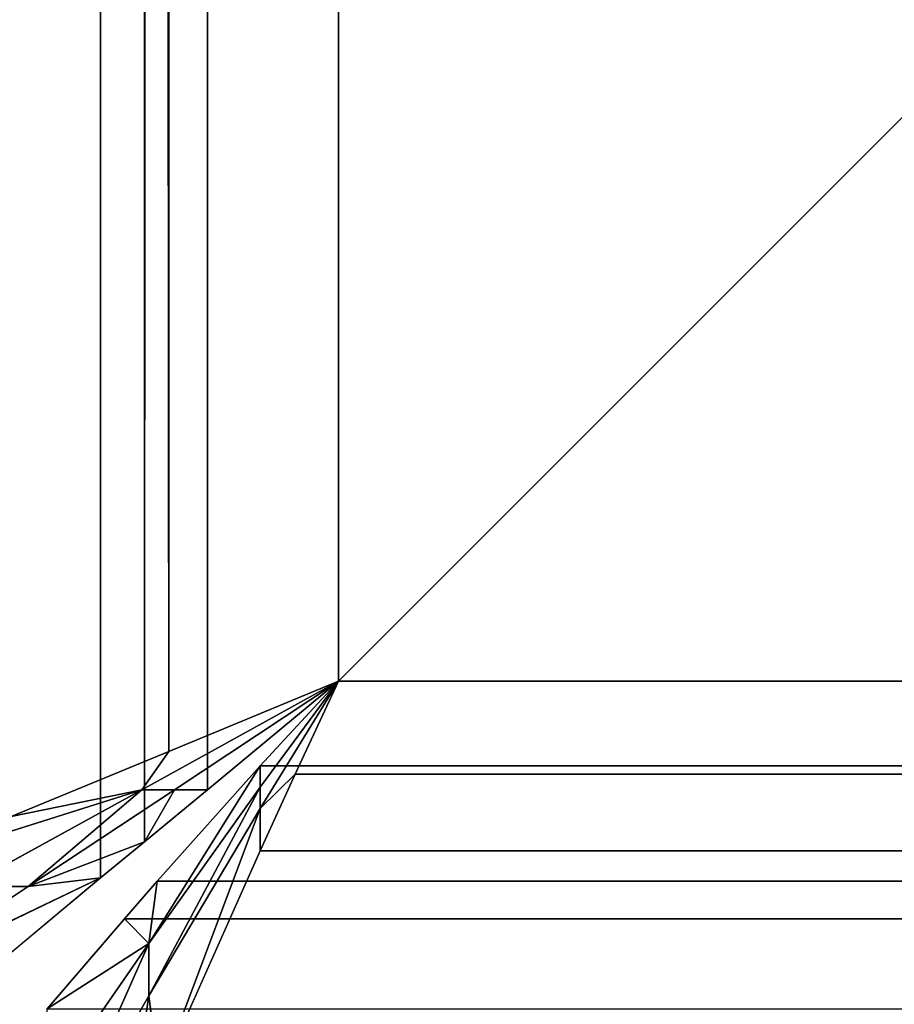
# Model space of a CAD drawing. Extents: x 2 to 332, y 2 to 332.
# Tile 39 of 256: x 18.297 to 19.265, y 18.292 to 19.382. Entities that reach past the tile are written whole.
import ezdxf

# ---------------------------------------------------------------- set-up
doc = ezdxf.new("R2010")
doc.units = 0
doc.header["$LTSCALE"] = 2.54
doc.layers.get('0').update_dxf_attribs({"color": 13, "linetype": 'CONTINUOUS'})

# ---------------------------------------------------------------- blocks, each defined once
blk = doc.blocks.new('P__KA_WN_KOWA_CAVELLA_30X3')
at = {"color": 0}
for p, q in [((18.3868, 314.887, 1.0497), (18.3865, 18.4321, 1.0497)), ((18.3868, 314.887, 1.0497), (18.3865, 18.4321, 1.0497)), ((18.3868, 314.887, 1.0497), (18.4351, 18.4722, 1.0377)), ((18.3868, 314.887, 1.0497), (18.4351, 18.4722, 1.0377)), ((18.2114, 314.8487, 0.0632), (18.462, 18.572, 0.0231)), ((18.2114, 314.8487, 0.0632), (18.462, 18.572, 0.0231)), ((18.4284, 314.8506, 1.0393), (18.4351, 18.4722, 1.0377)), ((18.4284, 314.8506, 1.0393), (18.4351, 18.4722, 1.0377)), ((18.5561, 314.7368, 1.0188), (18.4351, 18.4722, 1.0377)), ((18.5561, 314.7368, 1.0188), (18.4351, 18.4722, 1.0377)), ((18.4622, 314.7368, 0.0232), (18.462, 18.572, 0.0231)), ((18.4622, 314.7368, 0.0232), (18.462, 18.572, 0.0231)), ((18.5048, 18.5297, 1.0249), (18.5561, 314.7368, 1.0188)), ((18.5048, 18.5297, 1.0249), (18.5561, 314.7368, 1.0188)), ((18.5561, 314.7368, 1.0188), (18.65, 18.65, 1.0143)), ((18.5561, 314.7368, 1.0188), (18.65, 18.65, 1.0143)), ((18.462, 18.572, 0.0231), (18.5469, 314.698, 0.017)), ((18.462, 18.572, 0.0231), (18.5469, 314.698, 0.017)), ((18.65, 18.65, 0.0143), (18.5469, 314.698, 0.017)), ((18.65, 18.65, 0.0143), (18.5469, 314.698, 0.017)), ((18.65, 18.65, 1.0143), (18.65, 314.65, 1.0143)), ((18.65, 314.65, 0.0143), (18.65, 18.65, 0.0143)), ((18.65, 18.65, 1.0143), (18.65, 314.65, 1.0143)), ((18.65, 18.65, 1.0143), (314.65, 314.65, 1.0143)), ((18.65, 18.65, 1.0143), (314.65, 314.65, 1.0143)), ((18.65, 18.65, 0.0143), (314.65, 314.65, 0.0143)), ((18.65, 18.65, 0.0143), (314.65, 314.65, 0.0143)), ((18.65, 314.65, 0.0143), (18.65, 18.65, 0.0143)), ((18.4322, 18.5297, 0.5302), (18.65, 18.65, 0.5143)), ((18.4322, 18.5297, 0.5302), (18.65, 18.65, 0.5143)), ((18.65, 18.65, 0.0143), (18.462, 18.572, 0.0231)), ((18.65, 18.65, 0.5143), (18.462, 18.572, 0.0231)), ((18.65, 18.65, 0.0143), (18.462, 18.572, 0.0231)), ((18.65, 18.65, 0.5143), (18.462, 18.572, 0.0231)), ((18.65, 18.65, 0.5143), (18.4685, 18.5297, 0.7775)), ((18.65, 18.65, 0.5143), (18.4685, 18.5297, 0.7775)), ((18.65, 18.65, 0.7643), (18.4685, 18.5297, 0.7775)), ((18.65, 18.65, 0.7643), (18.4685, 18.5297, 0.7775)), ((18.5048, 18.5297, 1.0249), (18.65, 18.65, 1.0143)), ((18.65, 18.65, 0.7643), (18.5048, 18.5297, 1.0249)), ((18.65, 18.65, 0.7643), (18.5048, 18.5297, 1.0249)), ((18.5048, 18.5297, 1.0249), (18.65, 18.65, 1.0143)), ((18.65, 18.65, 1.0143), (18.5632, 18.5561, 1.0188)), ((18.5632, 18.5561, 1.0188), (314.65, 18.65, 1.0143)), ((18.5632, 18.5561, 1.0188), (314.65, 18.65, 1.0143)), ((18.65, 18.65, 1.0143), (18.5632, 18.5561, 1.0188)), ((18.65, 18.65, 0.7643), (18.5632, 18.5561, 1.0188)), ((18.65, 18.65, 0.7643), (18.5632, 18.5561, 1.0188)), ((18.65, 18.65, 0.7643), (18.5632, 18.5326, 0.7699)), ((18.65, 18.65, 0.7643), (18.5632, 18.5326, 0.7699)), ((18.65, 18.65, 0.7643), (18.5632, 18.5091, 0.521)), ((18.65, 18.65, 0.7643), (18.5632, 18.5091, 0.521)), ((18.65, 18.65, 0.5143), (18.5632, 18.5091, 0.521)), ((18.65, 18.65, 0.5143), (18.5632, 18.5091, 0.521)), ((314.65, 18.65, 0.0143), (18.602, 18.5469, 0.017)), ((18.602, 18.5469, 0.017), (18.65, 18.65, 0.0143)), ((314.65, 18.65, 0.0143), (18.602, 18.5469, 0.017)), ((18.65, 18.65, 0.5143), (18.602, 18.5469, 0.017)), ((18.65, 18.65, 0.5143), (18.602, 18.5469, 0.017)), ((18.602, 18.5469, 0.017), (18.65, 18.65, 0.0143)), ((314.65, 18.65, 1.0143), (18.65, 18.65, 1.0143)), ((18.65, 18.65, 0.0143), (314.65, 18.65, 0.0143)), ((18.65, 18.65, 1.0143), (18.65, 18.65, 0.7643)), ((18.65, 18.65, 0.7643), (18.65, 18.65, 0.5143)), ((18.65, 18.65, 0.5143), (18.65, 18.65, 0.0143)), ((18.65, 18.65, 0.7643), (18.65, 18.65, 0.5143)), ((18.65, 18.65, 0.5143), (18.65, 18.65, 0.0143)), ((18.65, 18.65, 1.0143), (18.65, 18.65, 0.7643)), ((314.65, 18.65, 1.0143), (18.65, 18.65, 1.0143)), ((18.65, 18.65, 0.0143), (314.65, 18.65, 0.0143)), ((18.462, 18.572, 0.0231), (18.2876, 18.5, 0.0474)), ((18.462, 18.572, 0.0231), (18.2876, 18.5, 0.0474)), ((18.4322, 18.5297, 0.5302), (18.462, 18.572, 0.0231)), ((18.4322, 18.5297, 0.5302), (18.462, 18.572, 0.0231)), ((18.5632, 18.5561, 1.0188), (18.44, 18.3597, 0.7986)), ((18.5632, 18.5561, 1.0188), (18.44, 18.3597, 0.7986)), ((18.5632, 18.5561, 1.0188), (18.4493, 18.4284, 1.0393)), ((18.5632, 18.5561, 1.0188), (18.4493, 18.4284, 1.0393)), ((18.5632, 18.5561, 1.0188), (314.8278, 18.4351, 1.0377)), ((314.7703, 18.5049, 1.0249), (18.5632, 18.5561, 1.0188)), ((314.7703, 18.5049, 1.0249), (18.5632, 18.5561, 1.0188)), ((18.5632, 18.5561, 1.0188), (314.8278, 18.4351, 1.0377)), ((18.5632, 18.5326, 0.7699), (18.5632, 18.5561, 1.0188)), ((18.5632, 18.5326, 0.7699), (18.5632, 18.5561, 1.0188)), ((18.5632, 18.4622, 0.0232), (18.602, 18.5469, 0.017)), ((18.5632, 18.4622, 0.0232), (18.602, 18.5469, 0.017)), ((18.5632, 18.5091, 0.521), (18.602, 18.5469, 0.017)), ((18.5632, 18.5091, 0.521), (18.602, 18.5469, 0.017)), ((314.728, 18.462, 0.0231), (18.602, 18.5469, 0.017)), ((314.728, 18.462, 0.0231), (18.602, 18.5469, 0.017)), ((18.1225, 18.4319, 0.0851), (18.4322, 18.5297, 0.5302)), ((18.1225, 18.4319, 0.0851), (18.4322, 18.5297, 0.5302)), ((18.4322, 18.5297, 0.5302), (18.2375, 18.4226, 0.5721)), ((18.4322, 18.5297, 0.5302), (18.2375, 18.4226, 0.5721)), ((18.4322, 18.5297, 0.5302), (18.2876, 18.5, 0.0474)), ((18.4322, 18.5297, 0.5302), (18.2876, 18.5, 0.0474)), ((18.4322, 18.5297, 0.5302), (18.3063, 18.4226, 0.8125)), ((18.4322, 18.5297, 0.5302), (18.3063, 18.4226, 0.8125)), ((18.4685, 18.5297, 0.7775), (18.3063, 18.4226, 0.8125)), ((18.4685, 18.5297, 0.7775), (18.3063, 18.4226, 0.8125)), ((18.4322, 18.5297, 0.5302), (18.4685, 18.5297, 0.7775)), ((18.4322, 18.5297, 0.5302), (18.4685, 18.5297, 0.7775)), ((18.4351, 18.4722, 1.0377), (18.5048, 18.5297, 1.0249)), ((18.4685, 18.5297, 0.7775), (18.4351, 18.4722, 1.0377)), ((18.4685, 18.5297, 0.7775), (18.4351, 18.4722, 1.0377)), ((18.4351, 18.4722, 1.0377), (18.5048, 18.5297, 1.0249)), ((18.5632, 18.5326, 0.7699), (18.44, 18.3597, 0.7986)), ((18.5632, 18.5326, 0.7699), (18.44, 18.3597, 0.7986)), ((18.5632, 18.5326, 0.7699), (18.44, 18.3016, 0.5555)), ((18.5632, 18.5326, 0.7699), (18.44, 18.3016, 0.5555)), ((18.4685, 18.5297, 0.7775), (18.5048, 18.5297, 1.0249)), ((18.4685, 18.5297, 0.7775), (18.5048, 18.5297, 1.0249)), ((18.5632, 18.5091, 0.521), (18.5632, 18.5326, 0.7699)), ((18.5632, 18.5091, 0.521), (18.5632, 18.5326, 0.7699)), ((18.5632, 18.5091, 0.521), (18.44, 18.3016, 0.5555)), ((18.5632, 18.5091, 0.521), (18.44, 18.3016, 0.5555)), ((18.5632, 18.5091, 0.521), (18.4513, 18.2114, 0.0632)), ((18.5632, 18.5091, 0.521), (18.4513, 18.2114, 0.0632)), ((18.5632, 18.4622, 0.0232), (18.5632, 18.5091, 0.521)), ((18.5632, 18.4622, 0.0232), (18.5632, 18.5091, 0.521)), ((18.3063, 18.4226, 0.8125), (18.4351, 18.4722, 1.0377)), ((18.3063, 18.4226, 0.8125), (18.4351, 18.4722, 1.0377)), ((18.3865, 18.4321, 1.0497), (18.4351, 18.4722, 1.0377)), ((18.3865, 18.4321, 1.0497), (18.4351, 18.4722, 1.0377)), ((18.4513, 18.2114, 0.0632), (18.5632, 18.4622, 0.0232)), ((18.4513, 18.2114, 0.0632), (18.5632, 18.4622, 0.0232)), ((18.5632, 18.4622, 0.0232), (314.728, 18.462, 0.0231)), ((18.5632, 18.4622, 0.0232), (314.728, 18.462, 0.0231)), ((18.1522, 18.32, 0.8678), (18.3865, 18.4321, 1.0497)), ((18.1522, 18.32, 0.8678), (18.3865, 18.4321, 1.0497)), ((18.2516, 18.3199, 1.0972), (18.3865, 18.4321, 1.0497)), ((18.2516, 18.3199, 1.0972), (18.3865, 18.4321, 1.0497)), ((18.3063, 18.4226, 0.8125), (18.3865, 18.4321, 1.0497)), ((18.3063, 18.4226, 0.8125), (18.3865, 18.4321, 1.0497)), ((18.413, 18.3868, 1.0497), (314.8278, 18.4351, 1.0377)), ((18.413, 18.3868, 1.0497), (314.8278, 18.4351, 1.0377)), ((18.4493, 18.4284, 1.0393), (18.413, 18.3868, 1.0497)), ((18.4493, 18.4284, 1.0393), (18.413, 18.3868, 1.0497)), ((18.4493, 18.4284, 1.0393), (18.44, 18.3597, 0.7986)), ((18.4493, 18.4284, 1.0393), (18.44, 18.3597, 0.7986)), ((18.4493, 18.4284, 1.0393), (314.8278, 18.4351, 1.0377)), ((18.4493, 18.4284, 1.0393), (314.8278, 18.4351, 1.0377)), ((18.3063, 18.4226, 0.8125), (18.1522, 18.32, 0.8678)), ((18.3063, 18.4226, 0.8125), (18.1522, 18.32, 0.8678)), ((18.2375, 18.4226, 0.5721), (18.3063, 18.4226, 0.8125)), ((18.2375, 18.4226, 0.5721), (18.3063, 18.4226, 0.8125)), ((18.413, 18.3868, 1.0497), (18.3275, 18.2874, 1.0824)), ((18.413, 18.3868, 1.0497), (18.3275, 18.2874, 1.0824)), ((18.413, 18.3868, 1.0497), (314.8679, 18.3865, 1.0497)), ((18.413, 18.3868, 1.0497), (314.8679, 18.3865, 1.0497)), ((18.413, 18.3868, 1.0497), (314.9801, 18.2516, 1.0972)), ((18.413, 18.3868, 1.0497), (314.9801, 18.2516, 1.0972)), ((18.44, 18.3597, 0.7986), (18.413, 18.3868, 1.0497)), ((18.44, 18.3597, 0.7986), (18.413, 18.3868, 1.0497)), ((18.3275, 18.1061, 0.6165), (18.44, 18.3597, 0.7986)), ((18.3275, 18.1967, 0.8494), (18.44, 18.3597, 0.7986)), ((18.3275, 18.1061, 0.6165), (18.44, 18.3597, 0.7986)), ((18.3275, 18.1967, 0.8494), (18.44, 18.3597, 0.7986)), ((18.3275, 18.2874, 1.0824), (18.44, 18.3597, 0.7986)), ((18.3275, 18.2874, 1.0824), (18.44, 18.3597, 0.7986)), ((18.44, 18.3597, 0.7986), (18.44, 18.3016, 0.5555)), ((18.44, 18.3597, 0.7986), (18.44, 18.3016, 0.5555)), ((18.44, 18.3016, 0.5555), (18.3275, 18.1061, 0.6165)), ((18.44, 18.3016, 0.5555), (18.3275, 18.1061, 0.6165)), ((18.4126, 18.1227, 0.0852), (18.44, 18.3016, 0.5555)), ((18.4126, 18.1227, 0.0852), (18.44, 18.3016, 0.5555)), ((18.44, 18.3016, 0.5555), (18.4513, 18.2114, 0.0632)), ((18.44, 18.3016, 0.5555), (18.4513, 18.2114, 0.0632))]:
    blk.add_line(p, q, dxfattribs=at)
mesh = blk.add_polyface(dxfattribs=at)
corners = [(18.3868, 314.887, 1.0497), (18.2874, 314.9725, 1.0824), (18.2516, 18.3199, 1.0972)]
mesh.append_faces([[corners[k] for k in face] for face in [(0, 1, 2)]], dxfattribs={"color": 0})
mesh = blk.add_polyface(dxfattribs=at)
corners = [(18.3868, 314.887, 1.0497), (18.2516, 18.3199, 1.0972), (18.3865, 18.4321, 1.0497)]
mesh.append_faces([[corners[k] for k in face] for face in [(0, 1, 2)]], dxfattribs={"color": 0})
mesh = blk.add_polyface(dxfattribs=at)
corners = [(18.4351, 18.4722, 1.0377), (18.3868, 314.887, 1.0497), (18.3865, 18.4321, 1.0497)]
mesh.append_faces([[corners[k] for k in face] for face in [(0, 1, 2)]], dxfattribs={"color": 0})
mesh = blk.add_polyface(dxfattribs=at)
corners = [(18.4351, 18.4722, 1.0377), (18.4284, 314.8506, 1.0393), (18.3868, 314.887, 1.0497)]
mesh.append_faces([[corners[k] for k in face] for face in [(0, 1, 2)]], dxfattribs={"color": 0})
mesh = blk.add_polyface(dxfattribs=at)
corners = [(18.462, 18.572, 0.0231), (18.2876, 18.5, 0.0474), (18.2114, 314.8487, 0.0632)]
mesh.append_faces([[corners[k] for k in face] for face in [(0, 1, 2)]], dxfattribs={"color": 0})
mesh = blk.add_polyface(dxfattribs=at)
corners = [(18.4622, 314.7368, 0.0232), (18.462, 18.572, 0.0231), (18.2114, 314.8487, 0.0632)]
mesh.append_faces([[corners[k] for k in face] for face in [(0, 1, 2)]], dxfattribs={"color": 0})
mesh = blk.add_polyface(dxfattribs=at)
corners = [(18.5561, 314.7368, 1.0188), (18.4284, 314.8506, 1.0393), (18.4351, 18.4722, 1.0377)]
mesh.append_faces([[corners[k] for k in face] for face in [(0, 1, 2)]], dxfattribs={"color": 0})
mesh = blk.add_polyface(dxfattribs=at)
corners = [(18.5561, 314.7368, 1.0188), (18.4351, 18.4722, 1.0377), (18.5048, 18.5297, 1.0249)]
mesh.append_faces([[corners[k] for k in face] for face in [(0, 1, 2)]], dxfattribs={"color": 0})
mesh = blk.add_polyface(dxfattribs=at)
corners = [(18.5469, 314.698, 0.017), (18.462, 18.572, 0.0231), (18.4622, 314.7368, 0.0232)]
mesh.append_faces([[corners[k] for k in face] for face in [(0, 1, 2)]], dxfattribs={"color": 0})
mesh = blk.add_polyface(dxfattribs=at)
corners = [(18.65, 18.65, 1.0143), (18.5561, 314.7368, 1.0188), (18.5048, 18.5297, 1.0249)]
mesh.append_faces([[corners[k] for k in face] for face in [(0, 1, 2)]], dxfattribs={"color": 0})
mesh = blk.add_polyface(dxfattribs=at)
corners = [(18.65, 314.65, 1.0143), (18.5561, 314.7368, 1.0188), (18.65, 18.65, 1.0143)]
mesh.append_faces([[corners[k] for k in face] for face in [(0, 1, 2)]], dxfattribs={"color": 0})
mesh = blk.add_polyface(dxfattribs=at)
corners = [(18.65, 18.65, 0.0143), (18.462, 18.572, 0.0231), (18.5469, 314.698, 0.017)]
mesh.append_faces([[corners[k] for k in face] for face in [(0, 1, 2)]], dxfattribs={"color": 0})
mesh = blk.add_polyface(dxfattribs=at)
corners = [(18.65, 18.65, 0.0143), (18.5469, 314.698, 0.017), (18.65, 314.65, 0.0143)]
mesh.append_faces([[corners[k] for k in face] for face in [(0, 1, 2)]], dxfattribs={"color": 0})
mesh = blk.add_polyface(dxfattribs=at)
corners = [(314.65, 314.65, 1.0143), (18.65, 314.65, 1.0143), (18.65, 18.65, 1.0143)]
mesh.append_faces([[corners[k] for k in face] for face in [(0, 1, 2)]], dxfattribs={"color": 0})
mesh = blk.add_polyface(dxfattribs=at)
corners = [(314.65, 314.65, 1.0143), (18.65, 18.65, 1.0143), (314.65, 18.65, 1.0143)]
mesh.append_faces([[corners[k] for k in face] for face in [(0, 1, 2)]], dxfattribs={"color": 0})
mesh = blk.add_polyface(dxfattribs=at)
corners = [(314.65, 18.65, 0.0143), (18.65, 18.65, 0.0143), (314.65, 314.65, 0.0143)]
mesh.append_faces([[corners[k] for k in face] for face in [(0, 1, 2)]], dxfattribs={"color": 0})
mesh = blk.add_polyface(dxfattribs=at)
corners = [(314.65, 314.65, 0.0143), (18.65, 18.65, 0.0143), (18.65, 314.65, 0.0143)]
mesh.append_faces([[corners[k] for k in face] for face in [(0, 1, 2)]], dxfattribs={"color": 0})
mesh = blk.add_polyface(dxfattribs=at)
corners = [(18.4685, 18.5297, 0.7775), (18.4322, 18.5297, 0.5302), (18.65, 18.65, 0.5143)]
mesh.append_faces([[corners[k] for k in face] for face in [(0, 1, 2)]], dxfattribs={"color": 0})
mesh = blk.add_polyface(dxfattribs=at)
corners = [(18.4322, 18.5297, 0.5302), (18.462, 18.572, 0.0231), (18.65, 18.65, 0.5143)]
mesh.append_faces([[corners[k] for k in face] for face in [(0, 1, 2)]], dxfattribs={"color": 0})
mesh = blk.add_polyface(dxfattribs=at)
corners = [(18.65, 18.65, 0.5143), (18.462, 18.572, 0.0231), (18.65, 18.65, 0.0143)]
mesh.append_faces([[corners[k] for k in face] for face in [(0, 1, 2)]], dxfattribs={"color": 0})
mesh = blk.add_polyface(dxfattribs=at)
corners = [(18.4685, 18.5297, 0.7775), (18.65, 18.65, 0.5143), (18.65, 18.65, 0.7643)]
mesh.append_faces([[corners[k] for k in face] for face in [(0, 1, 2)]], dxfattribs={"color": 0})
mesh = blk.add_polyface(dxfattribs=at)
corners = [(18.5048, 18.5297, 1.0249), (18.4685, 18.5297, 0.7775), (18.65, 18.65, 0.7643)]
mesh.append_faces([[corners[k] for k in face] for face in [(0, 1, 2)]], dxfattribs={"color": 0})
mesh = blk.add_polyface(dxfattribs=at)
corners = [(18.5048, 18.5297, 1.0249), (18.65, 18.65, 0.7643), (18.65, 18.65, 1.0143)]
mesh.append_faces([[corners[k] for k in face] for face in [(0, 1, 2)]], dxfattribs={"color": 0})
mesh = blk.add_polyface(dxfattribs=at)
corners = [(314.65, 18.65, 1.0143), (18.65, 18.65, 1.0143), (18.5632, 18.5561, 1.0188)]
mesh.append_faces([[corners[k] for k in face] for face in [(0, 1, 2)]], dxfattribs={"color": 0})
mesh = blk.add_polyface(dxfattribs=at)
corners = [(314.7703, 18.5049, 1.0249), (314.65, 18.65, 1.0143), (18.5632, 18.5561, 1.0188)]
mesh.append_faces([[corners[k] for k in face] for face in [(0, 1, 2)]], dxfattribs={"color": 0})
mesh = blk.add_polyface(dxfattribs=at)
corners = [(18.65, 18.65, 0.7643), (18.5632, 18.5561, 1.0188), (18.65, 18.65, 1.0143)]
mesh.append_faces([[corners[k] for k in face] for face in [(0, 1, 2)]], dxfattribs={"color": 0})
mesh = blk.add_polyface(dxfattribs=at)
corners = [(18.65, 18.65, 0.7643), (18.5632, 18.5326, 0.7699), (18.5632, 18.5561, 1.0188)]
mesh.append_faces([[corners[k] for k in face] for face in [(0, 1, 2)]], dxfattribs={"color": 0})
mesh = blk.add_polyface(dxfattribs=at)
corners = [(18.65, 18.65, 0.7643), (18.5632, 18.5091, 0.521), (18.5632, 18.5326, 0.7699)]
mesh.append_faces([[corners[k] for k in face] for face in [(0, 1, 2)]], dxfattribs={"color": 0})
mesh = blk.add_polyface(dxfattribs=at)
corners = [(18.65, 18.65, 0.5143), (18.5632, 18.5091, 0.521), (18.65, 18.65, 0.7643)]
mesh.append_faces([[corners[k] for k in face] for face in [(0, 1, 2)]], dxfattribs={"color": 0})
mesh = blk.add_polyface(dxfattribs=at)
corners = [(18.65, 18.65, 0.5143), (18.602, 18.5469, 0.017), (18.5632, 18.5091, 0.521)]
mesh.append_faces([[corners[k] for k in face] for face in [(0, 1, 2)]], dxfattribs={"color": 0})
mesh = blk.add_polyface(dxfattribs=at)
corners = [(314.65, 18.65, 0.0143), (18.602, 18.5469, 0.017), (18.65, 18.65, 0.0143)]
mesh.append_faces([[corners[k] for k in face] for face in [(0, 1, 2)]], dxfattribs={"color": 0})
mesh = blk.add_polyface(dxfattribs=at)
corners = [(314.728, 18.462, 0.0231), (18.602, 18.5469, 0.017), (314.65, 18.65, 0.0143)]
mesh.append_faces([[corners[k] for k in face] for face in [(0, 1, 2)]], dxfattribs={"color": 0})
mesh = blk.add_polyface(dxfattribs=at)
corners = [(18.65, 18.65, 0.0143), (18.602, 18.5469, 0.017), (18.65, 18.65, 0.5143)]
mesh.append_faces([[corners[k] for k in face] for face in [(0, 1, 2)]], dxfattribs={"color": 0})
mesh = blk.add_polyface(dxfattribs=at)
corners = [(18.4322, 18.5297, 0.5302), (18.2876, 18.5, 0.0474), (18.462, 18.572, 0.0231)]
mesh.append_faces([[corners[k] for k in face] for face in [(0, 1, 2)]], dxfattribs={"color": 0})
mesh = blk.add_polyface(dxfattribs=at)
corners = [(18.5632, 18.5561, 1.0188), (18.44, 18.3597, 0.7986), (18.4493, 18.4284, 1.0393)]
mesh.append_faces([[corners[k] for k in face] for face in [(0, 1, 2)]], dxfattribs={"color": 0})
mesh = blk.add_polyface(dxfattribs=at)
corners = [(18.5632, 18.5561, 1.0188), (18.5632, 18.5326, 0.7699), (18.44, 18.3597, 0.7986)]
mesh.append_faces([[corners[k] for k in face] for face in [(0, 1, 2)]], dxfattribs={"color": 0})
mesh = blk.add_polyface(dxfattribs=at)
corners = [(314.8278, 18.4351, 1.0377), (18.5632, 18.5561, 1.0188), (18.4493, 18.4284, 1.0393)]
mesh.append_faces([[corners[k] for k in face] for face in [(0, 1, 2)]], dxfattribs={"color": 0})
mesh = blk.add_polyface(dxfattribs=at)
corners = [(314.8278, 18.4351, 1.0377), (314.7703, 18.5049, 1.0249), (18.5632, 18.5561, 1.0188)]
mesh.append_faces([[corners[k] for k in face] for face in [(0, 1, 2)]], dxfattribs={"color": 0})
mesh = blk.add_polyface(dxfattribs=at)
corners = [(314.728, 18.462, 0.0231), (18.5632, 18.4622, 0.0232), (18.602, 18.5469, 0.017)]
mesh.append_faces([[corners[k] for k in face] for face in [(0, 1, 2)]], dxfattribs={"color": 0})
mesh = blk.add_polyface(dxfattribs=at)
corners = [(18.602, 18.5469, 0.017), (18.5632, 18.4622, 0.0232), (18.5632, 18.5091, 0.521)]
mesh.append_faces([[corners[k] for k in face] for face in [(0, 1, 2)]], dxfattribs={"color": 0})
mesh = blk.add_polyface(dxfattribs=at)
corners = [(18.2375, 18.4226, 0.5721), (18.1225, 18.4319, 0.0851), (18.4322, 18.5297, 0.5302)]
mesh.append_faces([[corners[k] for k in face] for face in [(0, 1, 2)]], dxfattribs={"color": 0})
mesh = blk.add_polyface(dxfattribs=at)
corners = [(18.4322, 18.5297, 0.5302), (18.1225, 18.4319, 0.0851), (18.2876, 18.5, 0.0474)]
mesh.append_faces([[corners[k] for k in face] for face in [(0, 1, 2)]], dxfattribs={"color": 0})
mesh = blk.add_polyface(dxfattribs=at)
corners = [(18.3063, 18.4226, 0.8125), (18.2375, 18.4226, 0.5721), (18.4322, 18.5297, 0.5302)]
mesh.append_faces([[corners[k] for k in face] for face in [(0, 1, 2)]], dxfattribs={"color": 0})
mesh = blk.add_polyface(dxfattribs=at)
corners = [(18.3063, 18.4226, 0.8125), (18.4322, 18.5297, 0.5302), (18.4685, 18.5297, 0.7775)]
mesh.append_faces([[corners[k] for k in face] for face in [(0, 1, 2)]], dxfattribs={"color": 0})
mesh = blk.add_polyface(dxfattribs=at)
corners = [(18.4351, 18.4722, 1.0377), (18.3063, 18.4226, 0.8125), (18.4685, 18.5297, 0.7775)]
mesh.append_faces([[corners[k] for k in face] for face in [(0, 1, 2)]], dxfattribs={"color": 0})
mesh = blk.add_polyface(dxfattribs=at)
corners = [(18.4351, 18.4722, 1.0377), (18.4685, 18.5297, 0.7775), (18.5048, 18.5297, 1.0249)]
mesh.append_faces([[corners[k] for k in face] for face in [(0, 1, 2)]], dxfattribs={"color": 0})
mesh = blk.add_polyface(dxfattribs=at)
corners = [(18.5632, 18.5326, 0.7699), (18.44, 18.3016, 0.5555), (18.44, 18.3597, 0.7986)]
mesh.append_faces([[corners[k] for k in face] for face in [(0, 1, 2)]], dxfattribs={"color": 0})
mesh = blk.add_polyface(dxfattribs=at)
corners = [(18.5632, 18.5326, 0.7699), (18.5632, 18.5091, 0.521), (18.44, 18.3016, 0.5555)]
mesh.append_faces([[corners[k] for k in face] for face in [(0, 1, 2)]], dxfattribs={"color": 0})
mesh = blk.add_polyface(dxfattribs=at)
corners = [(18.5632, 18.5091, 0.521), (18.4513, 18.2114, 0.0632), (18.44, 18.3016, 0.5555)]
mesh.append_faces([[corners[k] for k in face] for face in [(0, 1, 2)]], dxfattribs={"color": 0})
mesh = blk.add_polyface(dxfattribs=at)
corners = [(18.5632, 18.5091, 0.521), (18.5632, 18.4622, 0.0232), (18.4513, 18.2114, 0.0632)]
mesh.append_faces([[corners[k] for k in face] for face in [(0, 1, 2)]], dxfattribs={"color": 0})
mesh = blk.add_polyface(dxfattribs=at)
corners = [(18.3865, 18.4321, 1.0497), (18.3063, 18.4226, 0.8125), (18.4351, 18.4722, 1.0377)]
mesh.append_faces([[corners[k] for k in face] for face in [(0, 1, 2)]], dxfattribs={"color": 0})
mesh = blk.add_polyface(dxfattribs=at)
corners = [(314.728, 18.462, 0.0231), (18.4513, 18.2114, 0.0632), (18.5632, 18.4622, 0.0232)]
mesh.append_faces([[corners[k] for k in face] for face in [(0, 1, 2)]], dxfattribs={"color": 0})
mesh = blk.add_polyface(dxfattribs=at)
corners = [(314.8, 18.2876, 0.0474), (18.4513, 18.2114, 0.0632), (314.728, 18.462, 0.0231)]
mesh.append_faces([[corners[k] for k in face] for face in [(0, 1, 2)]], dxfattribs={"color": 0})
mesh = blk.add_polyface(dxfattribs=at)
corners = [(18.2516, 18.3199, 1.0972), (18.1522, 18.32, 0.8678), (18.3865, 18.4321, 1.0497)]
mesh.append_faces([[corners[k] for k in face] for face in [(0, 1, 2)]], dxfattribs={"color": 0})
mesh = blk.add_polyface(dxfattribs=at)
corners = [(18.3865, 18.4321, 1.0497), (18.1522, 18.32, 0.8678), (18.3063, 18.4226, 0.8125)]
mesh.append_faces([[corners[k] for k in face] for face in [(0, 1, 2)]], dxfattribs={"color": 0})
mesh = blk.add_polyface(dxfattribs=at)
corners = [(314.8278, 18.4351, 1.0377), (18.4493, 18.4284, 1.0393), (18.413, 18.3868, 1.0497)]
mesh.append_faces([[corners[k] for k in face] for face in [(0, 1, 2)]], dxfattribs={"color": 0})
mesh = blk.add_polyface(dxfattribs=at)
corners = [(314.8679, 18.3865, 1.0497), (314.8278, 18.4351, 1.0377), (18.413, 18.3868, 1.0497)]
mesh.append_faces([[corners[k] for k in face] for face in [(0, 1, 2)]], dxfattribs={"color": 0})
mesh = blk.add_polyface(dxfattribs=at)
corners = [(18.4493, 18.4284, 1.0393), (18.44, 18.3597, 0.7986), (18.413, 18.3868, 1.0497)]
mesh.append_faces([[corners[k] for k in face] for face in [(0, 1, 2)]], dxfattribs={"color": 0})
mesh = blk.add_polyface(dxfattribs=at)
corners = [(18.1522, 18.32, 0.8678), (18.2375, 18.4226, 0.5721), (18.3063, 18.4226, 0.8125)]
mesh.append_faces([[corners[k] for k in face] for face in [(0, 1, 2)]], dxfattribs={"color": 0})
mesh = blk.add_polyface(dxfattribs=at)
corners = [(314.9801, 18.2516, 1.0972), (18.413, 18.3868, 1.0497), (18.3275, 18.2874, 1.0824)]
mesh.append_faces([[corners[k] for k in face] for face in [(0, 1, 2)]], dxfattribs={"color": 0})
mesh = blk.add_polyface(dxfattribs=at)
corners = [(18.413, 18.3868, 1.0497), (18.44, 18.3597, 0.7986), (18.3275, 18.2874, 1.0824)]
mesh.append_faces([[corners[k] for k in face] for face in [(0, 1, 2)]], dxfattribs={"color": 0})
mesh = blk.add_polyface(dxfattribs=at)
corners = [(314.9801, 18.2516, 1.0972), (314.8679, 18.3865, 1.0497), (18.413, 18.3868, 1.0497)]
mesh.append_faces([[corners[k] for k in face] for face in [(0, 1, 2)]], dxfattribs={"color": 0})
mesh = blk.add_polyface(dxfattribs=at)
corners = [(18.44, 18.3597, 0.7986), (18.44, 18.3016, 0.5555), (18.3275, 18.1061, 0.6165)]
mesh.append_faces([[corners[k] for k in face] for face in [(0, 1, 2)]], dxfattribs={"color": 0})
mesh = blk.add_polyface(dxfattribs=at)
corners = [(18.44, 18.3597, 0.7986), (18.3275, 18.1061, 0.6165), (18.3275, 18.1967, 0.8494)]
mesh.append_faces([[corners[k] for k in face] for face in [(0, 1, 2)]], dxfattribs={"color": 0})
mesh = blk.add_polyface(dxfattribs=at)
corners = [(18.44, 18.3597, 0.7986), (18.3275, 18.1967, 0.8494), (18.3275, 18.2874, 1.0824)]
mesh.append_faces([[corners[k] for k in face] for face in [(0, 1, 2)]], dxfattribs={"color": 0})
mesh = blk.add_polyface(dxfattribs=at)
corners = [(18.44, 18.3016, 0.5555), (18.4126, 18.1227, 0.0852), (18.3275, 18.1061, 0.6165)]
mesh.append_faces([[corners[k] for k in face] for face in [(0, 1, 2)]], dxfattribs={"color": 0})
mesh = blk.add_polyface(dxfattribs=at)
corners = [(18.44, 18.3016, 0.5555), (18.4513, 18.2114, 0.0632), (18.4126, 18.1227, 0.0852)]
mesh.append_faces([[corners[k] for k in face] for face in [(0, 1, 2)]], dxfattribs={"color": 0})

msp = doc.modelspace()

# ---------------------------------------------------------------- block references
at = {"color": 0}
msp.add_blockref('P__KA_WN_KOWA_CAVELLA_30X3', (0, 0), dxfattribs=at)

doc.saveas('drawing.dxf')
